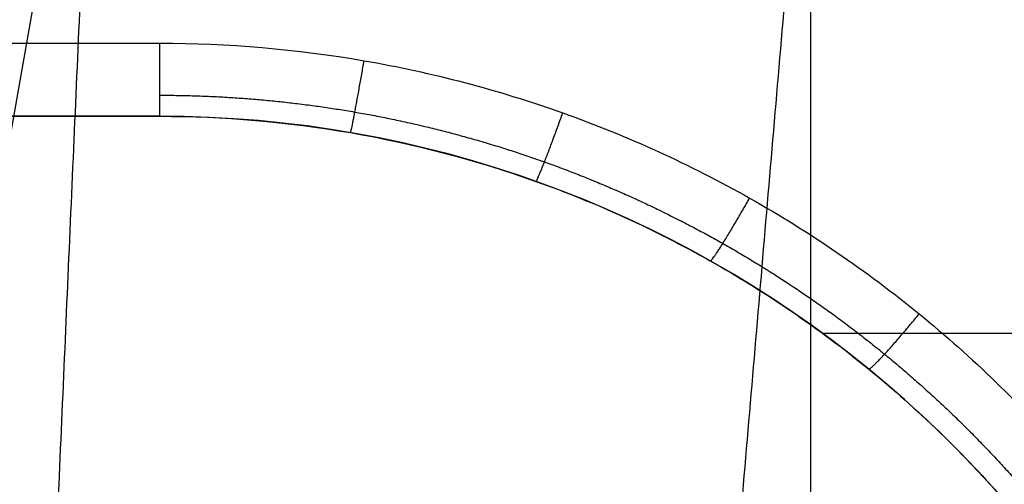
# Model space of a CAD drawing. Header units: millimetres. Extents: x -249 to 249, y -500 to 303.
# Tile 161 of 174: x 42 to 103, y 45 to 74. Entities that reach past the tile are written whole.
import ezdxf

# ---------------------------------------------------------------- set-up
doc = ezdxf.new("R2010")
doc.units = ezdxf.units.MM
doc.header["$MEASUREMENT"] = 0
doc.layers.add('Predefinito', color=7, linetype='Continuous', true_color=0x000000)

# ---------------------------------------------------------------- blocks, each defined once
blk = doc.blocks.new('FORMA50 LAVABO')
at = {"layer": 'Predefinito'}
for p, q in [((54.171, -13.706, -126.68), (36.816, -112.134, -100.307)), ((54.171, -13.706, -126.68), (36.816, -112.134, -100.307)), ((91.359, -13.706, -126.68), (91.359, -111.789, -100.399)), ((-50.718, -85, -236.447), (50.718, -85, -236.447)), ((158.769, -98.571, -247), (92.139, -98.571, -247))]:
    blk.add_line(p, q, dxfattribs=at)
for centre in [(50.718, -155, -247), (50.718, -155, -236.447)]:
    blk.add_arc(centre, 70, 11.53696, 90, dxfattribs=at)
for points in [[(48.949, -4.784, 244.186), (45.766, -77.392, 230.013), (42.584, -150, 215.84)], [(95.955, -4.785, 229.816), (89.771, -77.392, 216.66), (83.587, -150, 203.503)], [(-50.718, -80.436, -220.914), (0, -80.436, -220.914), (50.718, -80.436, -220.914)], [(50.718, -85, -247), (0, -85, -247), (-50.718, -85, -247)], [(-50.718, -85, -225.895), (0, -85, -225.895), (50.718, -85, -225.895)], [(50.718, -85, -225.895), (50.718, -85, -236.447), (50.718, -85, -247)]]:
    blk.add_open_spline(points, degree=2, dxfattribs=at)
for points, knots in [([(50.718, -80.436, -220.914), (54.997, -80.436, -220.914), (59.277, -80.803, -220.946), (67.711, -82.261, -221.074), (71.865, -83.352, -221.169), (79.927, -86.225, -221.42), (83.835, -88.008, -221.576), (91.29, -92.212, -221.944), (94.837, -94.634, -222.156), (101.467, -100.048, -222.63), (104.55, -103.039, -222.891), (110.16, -109.502, -223.457), (112.688, -112.974, -223.761), (117.116, -120.299, -224.402), (119.016, -124.151, -224.739), (122.131, -132.123, -225.436), (123.347, -136.243, -225.796), (124.203, -140.436, -226.163)], [-3.141593, -3.141593, -3.141593, -3.141593, -2.970413, -2.970413, -2.799233, -2.799233, -2.628053, -2.628053, -2.456873, -2.456873, -2.285694, -2.285694, -2.114514, -2.114514, -1.943334, -1.943334, -1.772154, -1.772154, -1.772154, -1.772154]), ([(50.718, -85, -225.895), (54.712, -85, -225.895), (58.706, -85.343, -225.927), (66.578, -86.703, -226.055), (70.455, -87.722, -226.15), (77.98, -90.403, -226.401), (81.627, -92.067, -226.557), (88.585, -95.991, -226.925), (91.896, -98.252, -227.137), (98.084, -103.304, -227.611), (100.961, -106.096, -227.872), (106.198, -112.128, -228.438), (108.557, -115.369, -228.742), (112.69, -122.206, -229.382), (114.463, -125.801, -229.72), (117.37, -133.242, -230.417), (118.505, -137.086, -230.777), (119.304, -141, -231.144)], [3.141593, 3.141593, 3.141593, 3.141593, 3.312772, 3.312772, 3.483952, 3.483952, 3.655132, 3.655132, 3.826312, 3.826312, 3.997492, 3.997492, 4.168671, 4.168671, 4.339851, 4.339851, 4.511031, 4.511031, 4.511031, 4.511031])]:
    blk.add_open_spline(points, degree=3, knots=knots, dxfattribs=at)
for points, weights in [([(50.718, -80.436, -220.914), (50.718, -85, -221.313), (50.718, -85, -225.895)], [1, 0.73727733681, 1]), ([(62.642, -86.023, -225.991), (62.709, -86.035, -221.404), (63.494, -81.532, -221.01)], [1, 0.736845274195, 1]), ([(74.218, -89.062, -226.276), (74.345, -89.108, -221.673), (75.896, -84.788, -221.295)], [1, 0.735560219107, 1]), ([(85.106, -94.029, -226.741), (85.28, -94.127, -222.112), (87.563, -90.11, -221.76)], [1, 0.733455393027, 1]), ([(94.99, -100.778, -227.374), (95.19, -100.942, -222.708), (98.152, -97.341, -222.393)], [1, 0.730585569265, 1])]:
    blk.add_rational_spline(points, weights, degree=2, dxfattribs=at)
blk.add_rational_spline([(50.718, -83.686, -222.517), (54.804, -83.686, -222.517), (58.891, -84.038, -222.548), (66.943, -85.433, -222.673), (70.909, -86.477, -222.767), (78.604, -89.225, -223.013), (82.334, -90.931, -223.166), (89.446, -94.952, -223.526), (92.829, -97.268, -223.733), (99.15, -102.443, -224.197), (102.088, -105.303, -224.453), (107.432, -111.479, -225.006), (109.839, -114.797, -225.304), (114.05, -121.792, -225.93), (115.855, -125.471, -226.26), (118.811, -133.08, -226.942), (119.961, -137.011, -227.294), (120.768, -141.007, -227.652)], [0.868638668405, 0.868638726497, 0.868566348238, 0.868278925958, 0.868063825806, 0.867496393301, 0.867144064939, 0.866311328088, 0.865830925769, 0.864754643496, 0.864158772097, 0.862867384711, 0.862171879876, 0.860699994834, 0.859923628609, 0.858311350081, 0.857475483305, 0.856621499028], degree=3, knots=[0, 0, 0, 0, 12.875214, 12.875214, 25.750429, 25.750429, 38.625643, 38.625643, 51.500858, 51.500858, 64.376072, 64.376072, 77.251286, 77.251286, 90.126501, 90.126501, 103.001715, 103.001715, 103.001715, 103.001715], dxfattribs=at)
blk = doc.blocks.new('MBF 50 S')
at = {"layer": 'Predefinito'}
blk.add_blockref('FORMA50 LAVABO', (0, 153, 250), dxfattribs=at)

msp = doc.modelspace()

# ---------------------------------------------------------------- block references
at = {"layer": 'Predefinito'}
msp.add_blockref('MBF 50 S', (0, 0), dxfattribs=at)

doc.saveas('drawing.dxf')
